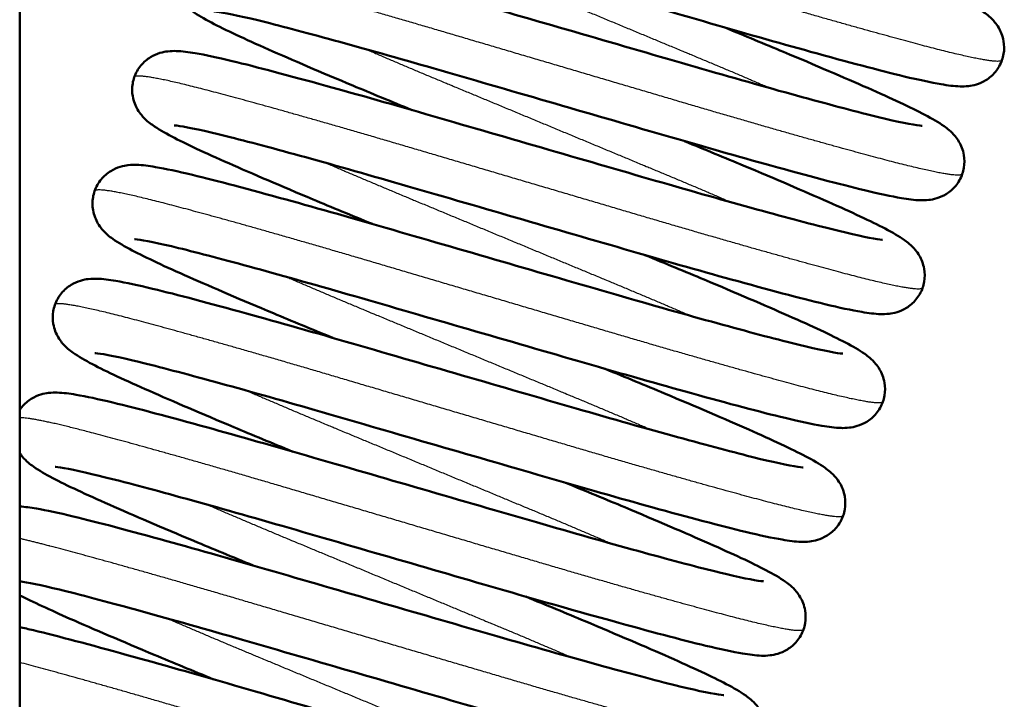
# Model space of a CAD drawing. Header units: millimetres. Extents: x 247 to 1050, y 34 to 1073.
# Tile 35 of 58: x 806 to 823, y 140 to 152. Entities that reach past the tile are written whole.
import ezdxf

# ---------------------------------------------------------------- set-up
doc = ezdxf.new("R2010")
doc.units = ezdxf.units.MM
doc.header["$LTSCALE"] = 0.75
doc.layers.add('Visible', color=7, linetype='Continuous', lineweight=50)
doc.layers.add('Visible Narrow', color=7, linetype='Continuous', lineweight=25)

msp = doc.modelspace()

# ---------------------------------------------------------------- linework, layer by layer
at = {"layer": 'Visible', "extrusion": (-1, -2.22045e-16, 2.96656e-13)}
msp.add_line((806.06, 182.889, 17.525), (806.06, 92.819, 17.525), dxfattribs=at)
at = {"layer": 'Visible'}
for points, knots in [([(823.201, 150.826), (823.175, 150.751, 0.039), (823.135, 150.68, 0.078), (823.037, 150.561, 0.164), (822.978, 150.512, 0.211), (822.862, 150.441, 0.32), (822.805, 150.417, 0.383), (822.702, 150.386, 0.524), (822.657, 150.378, 0.603), (822.561, 150.367, 0.805), (822.514, 150.367, 0.93), (822.359, 150.371, 1.377), (822.259, 150.385, 1.702), (821.963, 150.435, 2.477), (821.751, 150.481, 2.923), (821.065, 150.646, 4.043), (820.505, 150.796, 4.678), (819.298, 151.129, 5.604), (818.658, 151.311, 5.94), (817.342, 151.693, 6.368), (816.65, 151.894, 6.467), (815.297, 152.287, 6.428), (814.619, 152.484, 6.292), (813.359, 152.848, 5.805), (812.761, 153.017, 5.45), (811.72, 153.302, 4.57), (811.262, 153.424, 4.037), (810.567, 153.594, 2.871), (810.301, 153.646, 2.226), (810.161, 153.663, 1.395), (810.143, 153.664, 1.225), (810.143, 153.664, 1.056)], [0, 0, 0, 0, 0.026475, 0.026475, 0.052811, 0.052811, 0.078765, 0.078765, 0.105893, 0.105893, 0.145826, 0.145826, 0.24775, 0.24775, 0.39523, 0.39523, 0.644629, 0.644629, 0.862378, 0.862378, 1.07503, 1.07503, 1.285149, 1.285149, 1.49451, 1.49451, 1.702715, 1.702715, 1.904943, 1.904943, 1.955538, 1.955538, 1.955538, 1.955538]), ([(819.047, 153.388, -6.026), (819.408, 153.239, -5.878), (819.756, 153.095, -5.692), (820.636, 152.726, -5.101), (821.139, 152.51, -4.624), (821.967, 152.145, -3.532), (822.303, 151.989, -2.908), (822.679, 151.79, -1.896), (822.784, 151.731, -1.527), (822.943, 151.618, -0.948), (823.003, 151.576, -0.732), (823.099, 151.458, -0.487), (823.122, 151.427, -0.435), (823.18, 151.328, -0.307), (823.213, 151.247, -0.238), (823.241, 151.086, -0.134), (823.242, 151.009, -0.093), (823.223, 150.897, -0.036), (823.213, 150.861, -0.018), (823.201, 150.826)], [1.270837, 1.270837, 1.270837, 1.270837, 1.3953165, 1.3953165, 1.6076146, 1.6076146, 1.8207342, 1.8207342, 1.9369064, 1.9369064, 2.0039335, 2.0039335, 2.0232847, 2.0232847, 2.0555082, 2.0555082, 2.081165, 2.081165, 2.0935943, 2.0935943, 2.0935943, 2.0935943]), ([(808.753, 152.516), (808.779, 152.59, 0.039), (808.819, 152.661, 0.078), (808.917, 152.78, 0.164), (808.976, 152.829, 0.211), (809.091, 152.9, 0.32), (809.149, 152.924, 0.383), (809.251, 152.955, 0.524), (809.297, 152.963, 0.603), (809.393, 152.974, 0.805), (809.44, 152.975, 0.93), (809.595, 152.97, 1.377), (809.695, 152.956, 1.702), (809.991, 152.906, 2.477), (810.203, 152.86, 2.923), (810.889, 152.695, 4.043), (811.449, 152.546, 4.678), (812.656, 152.212, 5.604), (813.296, 152.03, 5.94), (814.611, 151.648, 6.368), (815.304, 151.447, 6.467), (816.657, 151.054, 6.428), (817.335, 150.857, 6.292), (818.594, 150.493, 5.805), (819.193, 150.324, 5.45), (820.234, 150.039, 4.57), (820.692, 149.918, 4.037), (821.387, 149.748, 2.871), (821.652, 149.696, 2.226), (821.793, 149.679, 1.395), (821.811, 149.678, 1.225), (821.811, 149.678, 1.056)], [0, 0, 0, 0, 0.026475, 0.026475, 0.052811, 0.052811, 0.078765, 0.078765, 0.105893, 0.105893, 0.145826, 0.145826, 0.24775, 0.24775, 0.39523, 0.39523, 0.644629, 0.644629, 0.862378, 0.862378, 1.07503, 1.07503, 1.285149, 1.285149, 1.49451, 1.49451, 1.702715, 1.702715, 1.904943, 1.904943, 1.955538, 1.955538, 1.955538, 1.955538]), ([(812.907, 149.954, -6.026), (812.546, 150.102, -5.878), (812.198, 150.246, -5.692), (811.318, 150.615, -5.101), (810.815, 150.831, -4.624), (809.987, 151.196, -3.532), (809.651, 151.352, -2.908), (809.275, 151.551, -1.896), (809.17, 151.61, -1.527), (809.011, 151.723, -0.948), (808.951, 151.766, -0.732), (808.855, 151.883, -0.487), (808.832, 151.914, -0.435), (808.774, 152.013, -0.307), (808.74, 152.094, -0.238), (808.713, 152.255, -0.134), (808.712, 152.332, -0.093), (808.731, 152.444, -0.036), (808.74, 152.48, -0.018), (808.753, 152.516)], [1.270837, 1.270837, 1.270837, 1.270837, 1.3953165, 1.3953165, 1.6076146, 1.6076146, 1.8207342, 1.8207342, 1.9369064, 1.9369064, 2.0039335, 2.0039335, 2.0232847, 2.0232847, 2.0555082, 2.0555082, 2.081165, 2.081165, 2.0935943, 2.0935943, 2.0935943, 2.0935943]), ([(822.508, 148.838), (822.482, 148.763, 0.039), (822.442, 148.692, 0.078), (822.344, 148.573, 0.164), (822.285, 148.524, 0.211), (822.17, 148.453, 0.32), (822.112, 148.429, 0.383), (822.01, 148.398, 0.524), (821.965, 148.39, 0.603), (821.868, 148.379, 0.805), (821.822, 148.378, 0.93), (821.666, 148.383, 1.377), (821.566, 148.397, 1.702), (821.27, 148.447, 2.477), (821.058, 148.493, 2.923), (820.372, 148.658, 4.043), (819.812, 148.808, 4.678), (818.605, 149.141, 5.604), (817.965, 149.323, 5.94), (816.65, 149.705, 6.368), (815.957, 149.906, 6.467), (814.604, 150.299, 6.428), (813.926, 150.496, 6.292), (812.667, 150.86, 5.805), (812.068, 151.029, 5.45), (811.027, 151.314, 4.57), (810.569, 151.435, 4.037), (809.874, 151.606, 2.871), (809.609, 151.657, 2.226), (809.468, 151.675, 1.395), (809.45, 151.675, 1.225), (809.45, 151.675, 1.056)], [0, 0, 0, 0, 0.026475, 0.026475, 0.052811, 0.052811, 0.078765, 0.078765, 0.105893, 0.105893, 0.145826, 0.145826, 0.24775, 0.24775, 0.39523, 0.39523, 0.644629, 0.644629, 0.862378, 0.862378, 1.07503, 1.07503, 1.285149, 1.285149, 1.49451, 1.49451, 1.702715, 1.702715, 1.904943, 1.904943, 1.955538, 1.955538, 1.955538, 1.955538]), ([(818.354, 151.4, -6.026), (818.715, 151.251, -5.878), (819.063, 151.107, -5.692), (819.943, 150.738, -5.101), (820.446, 150.522, -4.624), (821.274, 150.157, -3.532), (821.61, 150.001, -2.908), (821.986, 149.802, -1.896), (822.091, 149.743, -1.527), (822.25, 149.63, -0.948), (822.31, 149.587, -0.732), (822.406, 149.47, -0.487), (822.429, 149.439, -0.435), (822.487, 149.34, -0.307), (822.521, 149.259, -0.238), (822.548, 149.098, -0.134), (822.549, 149.021, -0.093), (822.53, 148.909, -0.036), (822.521, 148.873, -0.018), (822.508, 148.838)], [1.270837, 1.270837, 1.270837, 1.270837, 1.3953165, 1.3953165, 1.6076146, 1.6076146, 1.8207342, 1.8207342, 1.9369064, 1.9369064, 2.0039335, 2.0039335, 2.0232847, 2.0232847, 2.0555082, 2.0555082, 2.081165, 2.081165, 2.0935943, 2.0935943, 2.0935943, 2.0935943]), ([(808.06, 150.527), (808.086, 150.602, 0.039), (808.127, 150.673, 0.078), (808.225, 150.792, 0.164), (808.283, 150.841, 0.211), (808.399, 150.912, 0.32), (808.456, 150.936, 0.383), (808.559, 150.967, 0.524), (808.604, 150.975, 0.603), (808.701, 150.986, 0.805), (808.747, 150.987, 0.93), (808.902, 150.982, 1.377), (809.002, 150.968, 1.702), (809.298, 150.918, 2.477), (809.511, 150.872, 2.923), (810.196, 150.707, 4.043), (810.756, 150.557, 4.678), (811.963, 150.224, 5.604), (812.604, 150.042, 5.94), (813.919, 149.66, 6.368), (814.611, 149.459, 6.467), (815.964, 149.066, 6.428), (816.642, 148.869, 6.292), (817.902, 148.505, 5.805), (818.501, 148.336, 5.45), (819.541, 148.051, 4.57), (819.999, 147.93, 4.037), (820.695, 147.76, 2.871), (820.96, 147.708, 2.226), (821.1, 147.69, 1.395), (821.118, 147.69, 1.225), (821.118, 147.69, 1.056)], [0, 0, 0, 0, 0.026475, 0.026475, 0.052811, 0.052811, 0.078765, 0.078765, 0.105893, 0.105893, 0.145826, 0.145826, 0.24775, 0.24775, 0.39523, 0.39523, 0.644629, 0.644629, 0.862378, 0.862378, 1.07503, 1.07503, 1.285149, 1.285149, 1.49451, 1.49451, 1.702715, 1.702715, 1.904943, 1.904943, 1.955538, 1.955538, 1.955538, 1.955538]), ([(812.214, 147.966, -6.026), (811.853, 148.114, -5.878), (811.505, 148.258, -5.692), (810.625, 148.627, -5.101), (810.122, 148.843, -4.624), (809.294, 149.208, -3.532), (808.958, 149.364, -2.908), (808.582, 149.563, -1.896), (808.477, 149.622, -1.527), (808.318, 149.735, -0.948), (808.259, 149.778, -0.732), (808.162, 149.895, -0.487), (808.139, 149.926, -0.435), (808.081, 150.025, -0.307), (808.048, 150.106, -0.238), (808.02, 150.267, -0.134), (808.02, 150.344, -0.093), (808.038, 150.456, -0.036), (808.048, 150.492, -0.018), (808.06, 150.527)], [1.270837, 1.270837, 1.270837, 1.270837, 1.3953165, 1.3953165, 1.6076146, 1.6076146, 1.8207342, 1.8207342, 1.9369064, 1.9369064, 2.0039335, 2.0039335, 2.0232847, 2.0232847, 2.0555082, 2.0555082, 2.081165, 2.081165, 2.0935943, 2.0935943, 2.0935943, 2.0935943]), ([(821.816, 146.85), (821.79, 146.775, 0.039), (821.749, 146.704, 0.078), (821.651, 146.585, 0.164), (821.593, 146.536, 0.211), (821.477, 146.465, 0.32), (821.419, 146.441, 0.383), (821.317, 146.41, 0.524), (821.272, 146.402, 0.603), (821.175, 146.391, 0.805), (821.129, 146.39, 0.93), (820.974, 146.395, 1.377), (820.874, 146.409, 1.702), (820.578, 146.459, 2.477), (820.365, 146.505, 2.923), (819.68, 146.67, 4.043), (819.12, 146.819, 4.678), (817.913, 147.153, 5.604), (817.272, 147.335, 5.94), (815.957, 147.717, 6.368), (815.264, 147.918, 6.467), (813.911, 148.311, 6.428), (813.233, 148.508, 6.292), (811.974, 148.872, 5.805), (811.375, 149.041, 5.45), (810.335, 149.326, 4.57), (809.877, 149.447, 4.037), (809.181, 149.617, 2.871), (808.916, 149.669, 2.226), (808.776, 149.686, 1.395), (808.757, 149.687, 1.225), (808.757, 149.687, 1.056)], [0, 0, 0, 0, 0.026475, 0.026475, 0.052811, 0.052811, 0.078765, 0.078765, 0.105893, 0.105893, 0.145826, 0.145826, 0.24775, 0.24775, 0.39523, 0.39523, 0.644629, 0.644629, 0.862378, 0.862378, 1.07503, 1.07503, 1.285149, 1.285149, 1.49451, 1.49451, 1.702715, 1.702715, 1.904943, 1.904943, 1.955538, 1.955538, 1.955538, 1.955538]), ([(817.661, 149.411, -6.026), (818.022, 149.263, -5.878), (818.371, 149.119, -5.692), (819.251, 148.75, -5.101), (819.754, 148.534, -4.624), (820.582, 148.169, -3.532), (820.917, 148.013, -2.908), (821.294, 147.814, -1.896), (821.398, 147.755, -1.527), (821.557, 147.642, -0.948), (821.617, 147.599, -0.732), (821.714, 147.482, -0.487), (821.736, 147.451, -0.435), (821.794, 147.352, -0.307), (821.828, 147.271, -0.238), (821.855, 147.11, -0.134), (821.856, 147.033, -0.093), (821.837, 146.921, -0.036), (821.828, 146.885, -0.018), (821.816, 146.85)], [1.270837, 1.270837, 1.270837, 1.270837, 1.3953165, 1.3953165, 1.6076146, 1.6076146, 1.8207342, 1.8207342, 1.9369064, 1.9369064, 2.0039335, 2.0039335, 2.0232847, 2.0232847, 2.0555082, 2.0555082, 2.081165, 2.081165, 2.0935943, 2.0935943, 2.0935943, 2.0935943]), ([(807.367, 148.539), (807.393, 148.614, 0.039), (807.434, 148.685, 0.078), (807.532, 148.804, 0.164), (807.59, 148.853, 0.211), (807.706, 148.924, 0.32), (807.764, 148.948, 0.383), (807.866, 148.979, 0.524), (807.911, 148.987, 0.603), (808.008, 148.998, 0.805), (808.054, 148.999, 0.93), (808.21, 148.994, 1.377), (808.31, 148.98, 1.702), (808.605, 148.93, 2.477), (808.818, 148.884, 2.923), (809.504, 148.719, 4.043), (810.064, 148.569, 4.678), (811.271, 148.236, 5.604), (811.911, 148.054, 5.94), (813.226, 147.672, 6.368), (813.919, 147.471, 6.467), (815.272, 147.078, 6.428), (815.95, 146.881, 6.292), (817.209, 146.517, 5.805), (817.808, 146.348, 5.45), (818.848, 146.063, 4.57), (819.307, 145.941, 4.037), (820.002, 145.771, 2.871), (820.267, 145.719, 2.226), (820.407, 145.702, 1.395), (820.426, 145.701, 1.225), (820.426, 145.701, 1.056)], [0, 0, 0, 0, 0.026475, 0.026475, 0.052811, 0.052811, 0.078765, 0.078765, 0.105893, 0.105893, 0.145826, 0.145826, 0.24775, 0.24775, 0.39523, 0.39523, 0.644629, 0.644629, 0.862378, 0.862378, 1.07503, 1.07503, 1.285149, 1.285149, 1.49451, 1.49451, 1.702715, 1.702715, 1.904943, 1.904943, 1.955538, 1.955538, 1.955538, 1.955538]), ([(811.522, 145.977, -6.026), (811.161, 146.126, -5.878), (810.813, 146.27, -5.692), (809.932, 146.639, -5.101), (809.429, 146.855, -4.624), (808.601, 147.22, -3.532), (808.266, 147.376, -2.908), (807.89, 147.575, -1.896), (807.785, 147.634, -1.527), (807.626, 147.747, -0.948), (807.566, 147.79, -0.732), (807.469, 147.907, -0.487), (807.447, 147.938, -0.435), (807.389, 148.037, -0.307), (807.355, 148.118, -0.238), (807.328, 148.279, -0.134), (807.327, 148.356, -0.093), (807.346, 148.468, -0.036), (807.355, 148.504, -0.018), (807.367, 148.539)], [1.270837, 1.270837, 1.270837, 1.270837, 1.3953165, 1.3953165, 1.6076146, 1.6076146, 1.8207342, 1.8207342, 1.9369064, 1.9369064, 2.0039335, 2.0039335, 2.0232847, 2.0232847, 2.0555082, 2.0555082, 2.081165, 2.081165, 2.0935943, 2.0935943, 2.0935943, 2.0935943]), ([(821.123, 144.861), (821.097, 144.787, 0.039), (821.057, 144.716, 0.078), (820.959, 144.597, 0.164), (820.9, 144.548, 0.211), (820.784, 144.477, 0.32), (820.727, 144.453, 0.383), (820.624, 144.422, 0.524), (820.579, 144.414, 0.603), (820.483, 144.403, 0.805), (820.436, 144.402, 0.93), (820.281, 144.406, 1.377), (820.181, 144.421, 1.702), (819.885, 144.471, 2.477), (819.673, 144.517, 2.923), (818.987, 144.682, 4.043), (818.427, 144.831, 4.678), (817.22, 145.165, 5.604), (816.58, 145.347, 5.94), (815.264, 145.729, 6.368), (814.572, 145.93, 6.467), (813.219, 146.322, 6.428), (812.541, 146.52, 6.292), (811.281, 146.884, 5.805), (810.683, 147.053, 5.45), (809.642, 147.338, 4.57), (809.184, 147.459, 4.037), (808.489, 147.629, 2.871), (808.223, 147.681, 2.226), (808.083, 147.698, 1.395), (808.065, 147.699, 1.225), (808.065, 147.699, 1.056)], [0, 0, 0, 0, 0.026475, 0.026475, 0.052811, 0.052811, 0.078765, 0.078765, 0.105893, 0.105893, 0.145826, 0.145826, 0.24775, 0.24775, 0.39523, 0.39523, 0.644629, 0.644629, 0.862378, 0.862378, 1.07503, 1.07503, 1.285149, 1.285149, 1.49451, 1.49451, 1.702715, 1.702715, 1.904943, 1.904943, 1.955538, 1.955538, 1.955538, 1.955538]), ([(816.969, 147.423, -6.026), (817.33, 147.275, -5.878), (817.678, 147.131, -5.692), (818.558, 146.762, -5.101), (819.061, 146.546, -4.624), (819.889, 146.18, -3.532), (820.225, 146.024, -2.908), (820.601, 145.826, -1.896), (820.706, 145.767, -1.527), (820.865, 145.654, -0.948), (820.925, 145.611, -0.732), (821.021, 145.494, -0.487), (821.044, 145.463, -0.435), (821.102, 145.364, -0.307), (821.135, 145.283, -0.238), (821.163, 145.122, -0.134), (821.164, 145.045, -0.093), (821.145, 144.933, -0.036), (821.135, 144.897, -0.018), (821.123, 144.861)], [1.270837, 1.270837, 1.270837, 1.270837, 1.3953165, 1.3953165, 1.6076146, 1.6076146, 1.8207342, 1.8207342, 1.9369064, 1.9369064, 2.0039335, 2.0039335, 2.0232847, 2.0232847, 2.0555082, 2.0555082, 2.081165, 2.081165, 2.0935943, 2.0935943, 2.0935943, 2.0935943]), ([(806.675, 146.551), (806.701, 146.626, 0.039), (806.741, 146.697, 0.078), (806.839, 146.816, 0.164), (806.898, 146.865, 0.211), (807.013, 146.936, 0.32), (807.071, 146.96, 0.383), (807.173, 146.991, 0.524), (807.219, 146.999, 0.603), (807.315, 147.01, 0.805), (807.362, 147.01, 0.93), (807.517, 147.006, 1.377), (807.617, 146.992, 1.702), (807.913, 146.942, 2.477), (808.125, 146.896, 2.923), (808.811, 146.731, 4.043), (809.371, 146.581, 4.678), (810.578, 146.248, 5.604), (811.218, 146.066, 5.94), (812.533, 145.684, 6.368), (813.226, 145.483, 6.467), (814.579, 145.09, 6.428), (815.257, 144.893, 6.292), (816.516, 144.529, 5.805), (817.115, 144.36, 5.45), (818.156, 144.075, 4.57), (818.614, 143.953, 4.037), (819.309, 143.783, 2.871), (819.574, 143.731, 2.226), (819.715, 143.714, 1.395), (819.733, 143.713, 1.225), (819.733, 143.713, 1.056)], [0, 0, 0, 0, 0.026475, 0.026475, 0.052811, 0.052811, 0.078765, 0.078765, 0.105893, 0.105893, 0.145826, 0.145826, 0.24775, 0.24775, 0.39523, 0.39523, 0.644629, 0.644629, 0.862378, 0.862378, 1.07503, 1.07503, 1.285149, 1.285149, 1.49451, 1.49451, 1.702715, 1.702715, 1.904943, 1.904943, 1.955538, 1.955538, 1.955538, 1.955538]), ([(810.829, 143.989, -6.026), (810.468, 144.138, -5.878), (810.12, 144.282, -5.692), (809.24, 144.651, -5.101), (808.737, 144.867, -4.624), (807.909, 145.232, -3.532), (807.573, 145.388, -2.908), (807.197, 145.587, -1.896), (807.092, 145.646, -1.527), (806.933, 145.759, -0.948), (806.873, 145.801, -0.732), (806.777, 145.919, -0.487), (806.754, 145.95, -0.435), (806.696, 146.049, -0.307), (806.662, 146.13, -0.238), (806.635, 146.291, -0.134), (806.634, 146.368, -0.093), (806.653, 146.48, -0.036), (806.662, 146.516, -0.018), (806.675, 146.551)], [1.270837, 1.270837, 1.270837, 1.270837, 1.3953165, 1.3953165, 1.6076146, 1.6076146, 1.8207342, 1.8207342, 1.9369064, 1.9369064, 2.0039335, 2.0039335, 2.0232847, 2.0232847, 2.0555082, 2.0555082, 2.081165, 2.081165, 2.0935943, 2.0935943, 2.0935943, 2.0935943]), ([(820.43, 142.873), (820.404, 142.798, 0.039), (820.364, 142.728, 0.078), (820.266, 142.609, 0.164), (820.207, 142.56, 0.211), (820.092, 142.489, 0.32), (820.034, 142.465, 0.383), (819.932, 142.434, 0.524), (819.887, 142.426, 0.603), (819.79, 142.415, 0.805), (819.744, 142.414, 0.93), (819.588, 142.418, 1.377), (819.488, 142.433, 1.702), (819.192, 142.483, 2.477), (818.98, 142.529, 2.923), (818.294, 142.693, 4.043), (817.734, 142.843, 4.678), (816.527, 143.177, 5.604), (815.887, 143.359, 5.94), (814.572, 143.741, 6.368), (813.879, 143.942, 6.467), (812.526, 144.334, 6.428), (811.848, 144.532, 6.292), (810.589, 144.896, 5.805), (809.99, 145.065, 5.45), (808.949, 145.35, 4.57), (808.491, 145.471, 4.037), (807.796, 145.641, 2.871), (807.531, 145.693, 2.226), (807.39, 145.71, 1.395), (807.372, 145.711, 1.225), (807.372, 145.711, 1.056)], [0, 0, 0, 0, 0.026475, 0.026475, 0.052811, 0.052811, 0.078765, 0.078765, 0.105893, 0.105893, 0.145826, 0.145826, 0.24775, 0.24775, 0.39523, 0.39523, 0.644629, 0.644629, 0.862378, 0.862378, 1.07503, 1.07503, 1.285149, 1.285149, 1.49451, 1.49451, 1.702715, 1.702715, 1.904943, 1.904943, 1.955538, 1.955538, 1.955538, 1.955538]), ([(816.276, 145.435, -6.026), (816.637, 145.287, -5.878), (816.985, 145.143, -5.692), (817.866, 144.774, -5.101), (818.368, 144.558, -4.624), (819.196, 144.192, -3.532), (819.532, 144.036, -2.908), (819.908, 143.838, -1.896), (820.013, 143.779, -1.527), (820.172, 143.666, -0.948), (820.232, 143.623, -0.732), (820.328, 143.506, -0.487), (820.351, 143.475, -0.435), (820.409, 143.376, -0.307), (820.443, 143.295, -0.238), (820.47, 143.134, -0.134), (820.471, 143.057, -0.093), (820.452, 142.945, -0.036), (820.443, 142.909, -0.018), (820.43, 142.873)], [1.270837, 1.270837, 1.270837, 1.270837, 1.3953165, 1.3953165, 1.6076146, 1.6076146, 1.8207342, 1.8207342, 1.9369064, 1.9369064, 2.0039335, 2.0039335, 2.0232847, 2.0232847, 2.0555082, 2.0555082, 2.081165, 2.081165, 2.0935943, 2.0935943, 2.0935943, 2.0935943]), ([(806.06, 144.719, 0.087), (806.072, 144.736, 0.098), (806.085, 144.753, 0.109), (806.147, 144.828, 0.164), (806.205, 144.877, 0.211), (806.321, 144.948, 0.32), (806.378, 144.972, 0.383), (806.481, 145.003, 0.524), (806.526, 145.011, 0.603), (806.623, 145.022, 0.805), (806.669, 145.022, 0.93), (806.824, 145.018, 1.377), (806.924, 145.004, 1.702), (807.22, 144.954, 2.477), (807.433, 144.908, 2.923), (808.118, 144.743, 4.043), (808.678, 144.593, 4.678), (809.885, 144.26, 5.604), (810.526, 144.078, 5.94), (811.841, 143.696, 6.368), (812.534, 143.495, 6.467), (813.886, 143.102, 6.428), (814.564, 142.905, 6.292), (815.824, 142.541, 5.805), (816.423, 142.372, 5.45), (817.463, 142.087, 4.57), (817.921, 141.965, 4.037), (818.617, 141.795, 2.871), (818.882, 141.743, 2.226), (819.022, 141.726, 1.395), (819.041, 141.725, 1.225), (819.041, 141.725, 1.056)], [0.019417, 0.019417, 0.019417, 0.019417, 0.026475, 0.026475, 0.052811, 0.052811, 0.078765, 0.078765, 0.105893, 0.105893, 0.145826, 0.145826, 0.24775, 0.24775, 0.39523, 0.39523, 0.644629, 0.644629, 0.862378, 0.862378, 1.07503, 1.07503, 1.285149, 1.285149, 1.49451, 1.49451, 1.702715, 1.702715, 1.904943, 1.904943, 1.955538, 1.955538, 1.955538, 1.955538]), ([(810.136, 142.001, -6.026), (809.775, 142.15, -5.878), (809.427, 142.294, -5.692), (808.547, 142.663, -5.101), (808.044, 142.879, -4.624), (807.216, 143.244, -3.532), (806.88, 143.4, -2.908), (806.504, 143.599, -1.896), (806.399, 143.658, -1.527), (806.241, 143.771, -0.948), (806.181, 143.813, -0.732), (806.091, 143.923, -0.505), (806.076, 143.943, -0.468), (806.06, 143.966, -0.433)], [1.270837, 1.270837, 1.270837, 1.270837, 1.3953165, 1.3953165, 1.6076146, 1.6076146, 1.8207342, 1.8207342, 1.9369064, 1.9369064, 2.0039335, 2.0039335, 2.0172235, 2.0172235, 2.0172235, 2.0172235]), ([(819.738, 140.885), (819.712, 140.81, 0.039), (819.671, 140.74, 0.078), (819.573, 140.621, 0.164), (819.515, 140.572, 0.211), (819.399, 140.501, 0.32), (819.341, 140.477, 0.383), (819.239, 140.446, 0.524), (819.194, 140.438, 0.603), (819.097, 140.427, 0.805), (819.051, 140.426, 0.93), (818.896, 140.43, 1.377), (818.796, 140.445, 1.702), (818.5, 140.495, 2.477), (818.287, 140.54, 2.923), (817.602, 140.705, 4.043), (817.042, 140.855, 4.678), (815.835, 141.189, 5.604), (815.194, 141.371, 5.94), (813.879, 141.753, 6.368), (813.186, 141.954, 6.467), (811.834, 142.346, 6.428), (811.155, 142.544, 6.292), (809.896, 142.908, 5.805), (809.297, 143.076, 5.45), (808.257, 143.362, 4.57), (807.799, 143.483, 4.037), (807.103, 143.653, 2.871), (806.838, 143.705, 2.226), (806.698, 143.722, 1.395), (806.679, 143.723, 1.225), (806.679, 143.723, 1.056)], [0, 0, 0, 0, 0.026475, 0.026475, 0.052811, 0.052811, 0.078765, 0.078765, 0.105893, 0.105893, 0.145826, 0.145826, 0.24775, 0.24775, 0.39523, 0.39523, 0.644629, 0.644629, 0.862378, 0.862378, 1.07503, 1.07503, 1.285149, 1.285149, 1.49451, 1.49451, 1.702715, 1.702715, 1.904943, 1.904943, 1.955538, 1.955538, 1.955538, 1.955538]), ([(815.583, 143.447, -6.026), (815.944, 143.299, -5.878), (816.293, 143.155, -5.692), (817.173, 142.786, -5.101), (817.676, 142.57, -4.624), (818.504, 142.204, -3.532), (818.839, 142.048, -2.908), (819.216, 141.85, -1.896), (819.32, 141.791, -1.527), (819.479, 141.678, -0.948), (819.539, 141.635, -0.732), (819.636, 141.518, -0.487), (819.658, 141.486, -0.435), (819.716, 141.388, -0.307), (819.75, 141.307, -0.238), (819.777, 141.146, -0.134), (819.778, 141.069, -0.093), (819.759, 140.957, -0.036), (819.75, 140.921, -0.018), (819.738, 140.885)], [1.270837, 1.270837, 1.270837, 1.270837, 1.3953165, 1.3953165, 1.6076146, 1.6076146, 1.8207342, 1.8207342, 1.9369064, 1.9369064, 2.0039335, 2.0039335, 2.0232847, 2.0232847, 2.0555082, 2.0555082, 2.081165, 2.081165, 2.0935943, 2.0935943, 2.0935943, 2.0935943]), ([(806.06, 143.032, 1.173), (806.156, 143.027, 1.456), (806.246, 143.014, 1.74), (806.527, 142.966, 2.477), (806.74, 142.92, 2.923), (807.426, 142.755, 4.043), (807.986, 142.605, 4.678), (809.193, 142.272, 5.604), (809.833, 142.09, 5.94), (811.148, 141.708, 6.368), (811.841, 141.507, 6.467), (813.194, 141.114, 6.428), (813.872, 140.917, 6.292), (815.131, 140.553, 5.805), (815.73, 140.384, 5.45), (816.77, 140.099, 4.57), (817.229, 139.977, 4.037), (817.924, 139.807, 2.871), (818.189, 139.755, 2.226), (818.329, 139.738, 1.395), (818.348, 139.737, 1.225), (818.348, 139.737, 1.056)], [0.15823, 0.15823, 0.15823, 0.15823, 0.24775, 0.24775, 0.39523, 0.39523, 0.644629, 0.644629, 0.862378, 0.862378, 1.07503, 1.07503, 1.285149, 1.285149, 1.49451, 1.49451, 1.702715, 1.702715, 1.904943, 1.904943, 1.955538, 1.955538, 1.955538, 1.955538]), ([(819.045, 138.897), (819.019, 138.822, 0.039), (818.979, 138.752, 0.078), (818.881, 138.633, 0.164), (818.822, 138.584, 0.211), (818.706, 138.512, 0.32), (818.649, 138.489, 0.383), (818.546, 138.458, 0.524), (818.501, 138.45, 0.603), (818.405, 138.439, 0.805), (818.358, 138.438, 0.93), (818.203, 138.442, 1.377), (818.103, 138.456, 1.702), (817.807, 138.507, 2.477), (817.595, 138.552, 2.923), (816.909, 138.717, 4.043), (816.349, 138.867, 4.678), (815.142, 139.201, 5.604), (814.502, 139.383, 5.94), (813.186, 139.765, 6.368), (812.494, 139.966, 6.467), (811.141, 140.358, 6.428), (810.463, 140.556, 6.292), (809.204, 140.919, 5.805), (808.605, 141.088, 5.45), (807.564, 141.374, 4.57), (807.106, 141.495, 4.037), (806.436, 141.659, 2.913), (806.185, 141.709, 2.32), (806.06, 141.727, 1.707)], [0, 0, 0, 0, 0.026475, 0.026475, 0.052811, 0.052811, 0.078765, 0.078765, 0.105893, 0.105893, 0.145826, 0.145826, 0.24775, 0.24775, 0.39523, 0.39523, 0.644629, 0.644629, 0.862378, 0.862378, 1.07503, 1.07503, 1.285149, 1.285149, 1.49451, 1.49451, 1.702715, 1.702715, 1.890146, 1.890146, 1.890146, 1.890146]), ([(809.444, 140.013, -6.026), (809.083, 140.162, -5.878), (808.735, 140.306, -5.692), (807.854, 140.675, -5.101), (807.351, 140.891, -4.624), (806.586, 141.229, -3.614), (806.29, 141.365, -3.094), (806.06, 141.481, -2.546)], [1.270837, 1.270837, 1.270837, 1.270837, 1.3953165, 1.3953165, 1.6076146, 1.6076146, 1.7887039, 1.7887039, 1.7887039, 1.7887039]), ([(814.891, 141.459, -6.026), (815.252, 141.311, -5.878), (815.6, 141.167, -5.692), (816.48, 140.797, -5.101), (816.983, 140.582, -4.624), (817.811, 140.216, -3.532), (818.147, 140.06, -2.908), (818.523, 139.862, -1.896), (818.628, 139.803, -1.527), (818.787, 139.69, -0.948), (818.847, 139.647, -0.732), (818.943, 139.53, -0.487), (818.966, 139.498, -0.435), (819.024, 139.4, -0.307), (819.057, 139.318, -0.238), (819.085, 139.158, -0.134), (819.086, 139.081, -0.093), (819.067, 138.969, -0.036), (819.057, 138.932, -0.018), (819.045, 138.897)], [1.270837, 1.270837, 1.270837, 1.270837, 1.3953165, 1.3953165, 1.6076146, 1.6076146, 1.8207342, 1.8207342, 1.9369064, 1.9369064, 2.0039335, 2.0039335, 2.0232847, 2.0232847, 2.0555082, 2.0555082, 2.081165, 2.081165, 2.0935943, 2.0935943, 2.0935943, 2.0935943]), ([(806.06, 140.927, 2.912), (806.136, 140.91, 3.057), (806.217, 140.891, 3.2), (806.733, 140.767, 4.043), (807.293, 140.617, 4.678), (808.5, 140.284, 5.604), (809.14, 140.102, 5.94), (810.456, 139.72, 6.368), (811.148, 139.519, 6.467), (812.501, 139.126, 6.428), (813.179, 138.929, 6.292), (814.438, 138.565, 5.805), (815.037, 138.396, 5.45), (816.078, 138.111, 4.57), (816.536, 137.989, 4.037), (817.231, 137.819, 2.871), (817.496, 137.767, 2.226), (817.637, 137.75, 1.395), (817.655, 137.749, 1.225), (817.655, 137.749, 1.056)], [0.345869, 0.345869, 0.345869, 0.345869, 0.39523, 0.39523, 0.644629, 0.644629, 0.862378, 0.862378, 1.07503, 1.07503, 1.285149, 1.285149, 1.49451, 1.49451, 1.702715, 1.702715, 1.904943, 1.904943, 1.955538, 1.955538, 1.955538, 1.955538])]:
    msp.add_open_spline(points, degree=3, knots=knots, dxfattribs=at)
at = {"layer": 'Visible Narrow'}
for points, weights, knots in [([(823.201, 150.826), (823.166, 150.726, 2.307), (821.851, 151.073, 4.173), (820.536, 151.42, 6.04), (818.43, 152.042, 6.753), (816.323, 152.665, 7.465), (814.217, 153.287, 6.753), (812.11, 153.91, 6.04), (810.795, 154.256, 4.173), (809.48, 154.603, 2.307), (809.445, 154.504)], [1, 0.951056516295, 1, 0.951056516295, 1, 0.951056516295, 1, 0.951056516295, 1, 0.951056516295, 1], [0.10526316, 0.10526316, 0.10526316, 0.11052632, 0.11052632, 0.11578947, 0.11578947, 0.12105263, 0.12105263, 0.12631579, 0.12631579, 0.13157895, 0.13157895, 0.13157895]), ([(812.789, 153.007, -4.662), (813.488, 152.705, -5.224), (814.319, 152.36, -5.516), (815.977, 151.671, -6.098), (817.635, 150.981, -5.516), (818.466, 150.636, -5.224), (819.165, 150.334, -4.662)], [0.975546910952, 0.97485263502, 1, 0.951056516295, 1, 0.97485263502, 0.975546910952], [0.13940103, 0.13940103, 0.13940103, 0.14210526, 0.14210526, 0.14736842, 0.14736842, 0.15007265, 0.15007265, 0.15007265]), ([(822.508, 148.838), (822.474, 148.738, 2.307), (821.159, 149.085, 4.173), (819.844, 149.432, 6.04), (817.737, 150.054, 6.753), (815.631, 150.677, 7.465), (813.524, 151.299, 6.753), (811.418, 151.921, 6.04), (810.102, 152.268, 4.173), (808.787, 152.615, 2.307), (808.753, 152.516)], [1, 0.951056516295, 1, 0.951056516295, 1, 0.951056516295, 1, 0.951056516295, 1, 0.951056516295, 1], [0.15789474, 0.15789474, 0.15789474, 0.16315789, 0.16315789, 0.16842105, 0.16842105, 0.17368421, 0.17368421, 0.17894737, 0.17894737, 0.18421053, 0.18421053, 0.18421053]), ([(812.097, 151.019, -4.662), (812.795, 150.717, -5.224), (813.626, 150.372, -5.516), (815.284, 149.683, -6.098), (816.942, 148.993, -5.516), (817.773, 148.648, -5.224), (818.472, 148.346, -4.662)], [0.975546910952, 0.97485263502, 1, 0.951056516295, 1, 0.97485263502, 0.975546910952], [0.19203261, 0.19203261, 0.19203261, 0.19473684, 0.19473684, 0.2, 0.2, 0.20270423, 0.20270423, 0.20270423]), ([(821.816, 146.85), (821.781, 146.75, 2.307), (820.466, 147.097, 4.173), (819.151, 147.444, 6.04), (817.044, 148.066, 6.753), (814.938, 148.688, 7.465), (812.831, 149.311, 6.753), (810.725, 149.933, 6.04), (809.41, 150.28, 4.173), (808.095, 150.627, 2.307), (808.06, 150.527)], [1, 0.951056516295, 1, 0.951056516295, 1, 0.951056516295, 1, 0.951056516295, 1, 0.951056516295, 1], [0.21052632, 0.21052632, 0.21052632, 0.21578947, 0.21578947, 0.22105263, 0.22105263, 0.22631579, 0.22631579, 0.23157895, 0.23157895, 0.23684211, 0.23684211, 0.23684211]), ([(811.404, 149.031, -4.662), (812.103, 148.729, -5.224), (812.934, 148.384, -5.516), (814.592, 147.694, -6.098), (816.249, 147.005, -5.516), (817.081, 146.66, -5.224), (817.779, 146.358, -4.662)], [0.975546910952, 0.97485263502, 1, 0.951056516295, 1, 0.97485263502, 0.975546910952], [0.24466419, 0.24466419, 0.24466419, 0.24736842, 0.24736842, 0.25263158, 0.25263158, 0.25533581, 0.25533581, 0.25533581]), ([(821.123, 144.861), (821.089, 144.762, 2.307), (819.773, 145.109, 4.173), (818.458, 145.456, 6.04), (816.352, 146.078, 6.753), (814.245, 146.7, 7.465), (812.139, 147.323, 6.753), (810.032, 147.945, 6.04), (808.717, 148.292, 4.173), (807.402, 148.639, 2.307), (807.367, 148.539)], [1, 0.951056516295, 1, 0.951056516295, 1, 0.951056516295, 1, 0.951056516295, 1, 0.951056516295, 1], [0.26315789, 0.26315789, 0.26315789, 0.26842105, 0.26842105, 0.27368421, 0.27368421, 0.27894737, 0.27894737, 0.28421053, 0.28421053, 0.28947368, 0.28947368, 0.28947368]), ([(810.711, 147.043, -4.662), (811.41, 146.741, -5.224), (812.241, 146.395, -5.516), (813.899, 145.706, -6.098), (815.557, 145.017, -5.516), (816.388, 144.672, -5.224), (817.087, 144.37, -4.662)], [0.975546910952, 0.97485263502, 1, 0.951056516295, 1, 0.97485263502, 0.975546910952], [0.29729577, 0.29729577, 0.29729577, 0.3, 0.3, 0.30526316, 0.30526316, 0.30796739, 0.30796739, 0.30796739]), ([(820.43, 142.873), (820.396, 142.774, 2.307), (819.081, 143.121, 4.173), (817.766, 143.467, 6.04), (815.659, 144.09, 6.753), (813.553, 144.712, 7.465), (811.446, 145.335, 6.753), (809.34, 145.957, 6.04), (808.024, 146.304, 4.173), (806.709, 146.651, 2.307), (806.675, 146.551)], [1, 0.951056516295, 1, 0.951056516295, 1, 0.951056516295, 1, 0.951056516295, 1, 0.951056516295, 1], [0.31578947, 0.31578947, 0.31578947, 0.32105263, 0.32105263, 0.32631579, 0.32631579, 0.33157895, 0.33157895, 0.33684211, 0.33684211, 0.34210526, 0.34210526, 0.34210526]), ([(810.019, 145.055, -4.662), (810.717, 144.753, -5.224), (811.548, 144.407, -5.516), (813.206, 143.718, -6.098), (814.864, 143.029, -5.516), (815.695, 142.684, -5.224), (816.394, 142.382, -4.662)], [0.975546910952, 0.97485263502, 1, 0.951056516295, 1, 0.97485263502, 0.975546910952], [0.34992735, 0.34992735, 0.34992735, 0.35263158, 0.35263158, 0.35789474, 0.35789474, 0.36059897, 0.36059897, 0.36059897]), ([(819.738, 140.885), (819.703, 140.786, 2.307), (818.388, 141.133, 4.173), (817.073, 141.479, 6.04), (814.966, 142.102, 6.753), (812.86, 142.724, 7.465), (810.753, 143.347, 6.753), (808.647, 143.969, 6.04), (807.332, 144.316, 4.173), (806.318, 144.583, 2.735), (806.06, 144.584, 0.973)], [1, 0.951056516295, 1, 0.951056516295, 1, 0.951056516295, 1, 0.951056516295, 1, 0.961847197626, 0.98317672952], [0.36842105, 0.36842105, 0.36842105, 0.37368421, 0.37368421, 0.37894737, 0.37894737, 0.38421053, 0.38421053, 0.38947368, 0.38947368, 0.39357646, 0.39357646, 0.39357646]), ([(809.326, 143.067, -4.662), (810.025, 142.765, -5.224), (810.856, 142.419, -5.516), (812.514, 141.73, -6.098), (814.171, 141.041, -5.516), (815.003, 140.696, -5.224), (815.701, 140.394, -4.662)], [0.975546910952, 0.97485263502, 1, 0.951056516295, 1, 0.97485263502, 0.975546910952], [0.40255893, 0.40255893, 0.40255893, 0.40526316, 0.40526316, 0.41052632, 0.41052632, 0.41323055, 0.41323055, 0.41323055]), ([(819.045, 138.897), (819.011, 138.798, 2.307), (817.695, 139.145, 4.173), (816.38, 139.491, 6.04), (814.274, 140.114, 6.753), (812.167, 140.736, 7.465), (810.061, 141.359, 6.753), (807.954, 141.981, 6.04), (806.639, 142.328, 4.173), (806.313, 142.414, 3.71), (806.06, 142.473, 3.199)], [1, 0.951056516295, 1, 0.951056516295, 1, 0.951056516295, 1, 0.951056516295, 1, 0.987390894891, 0.981278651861], [0.42105263, 0.42105263, 0.42105263, 0.42631579, 0.42631579, 0.43157895, 0.43157895, 0.43684211, 0.43684211, 0.44210526, 0.44210526, 0.44346119, 0.44346119, 0.44346119]), ([(808.633, 141.079, -4.662), (809.332, 140.777, -5.224), (810.163, 140.431, -5.516), (811.821, 139.742, -6.098), (813.479, 139.053, -5.516), (814.31, 138.708, -5.224), (815.009, 138.406, -4.662)], [0.975546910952, 0.97485263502, 1, 0.951056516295, 1, 0.97485263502, 0.975546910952], [0.4551905, 0.4551905, 0.4551905, 0.45789474, 0.45789474, 0.46315789, 0.46315789, 0.46586213, 0.46586213, 0.46586213]), ([(818.353, 136.909), (818.318, 136.81, 2.307), (817.003, 137.157, 4.173), (815.688, 137.503, 6.04), (813.581, 138.126, 6.753), (811.475, 138.748, 7.465), (809.368, 139.371, 6.753), (807.36, 139.964, 6.073), (806.06, 140.31, 4.33)], [1, 0.951056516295, 1, 0.951056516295, 1, 0.951056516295, 1, 0.953238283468, 0.995830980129], [0.47368421, 0.47368421, 0.47368421, 0.47894737, 0.47894737, 0.48421053, 0.48421053, 0.48947368, 0.48947368, 0.49450222, 0.49450222, 0.49450222])]:
    msp.add_rational_spline(points, weights, degree=2, knots=knots, dxfattribs=at)

doc.saveas('drawing.dxf')
